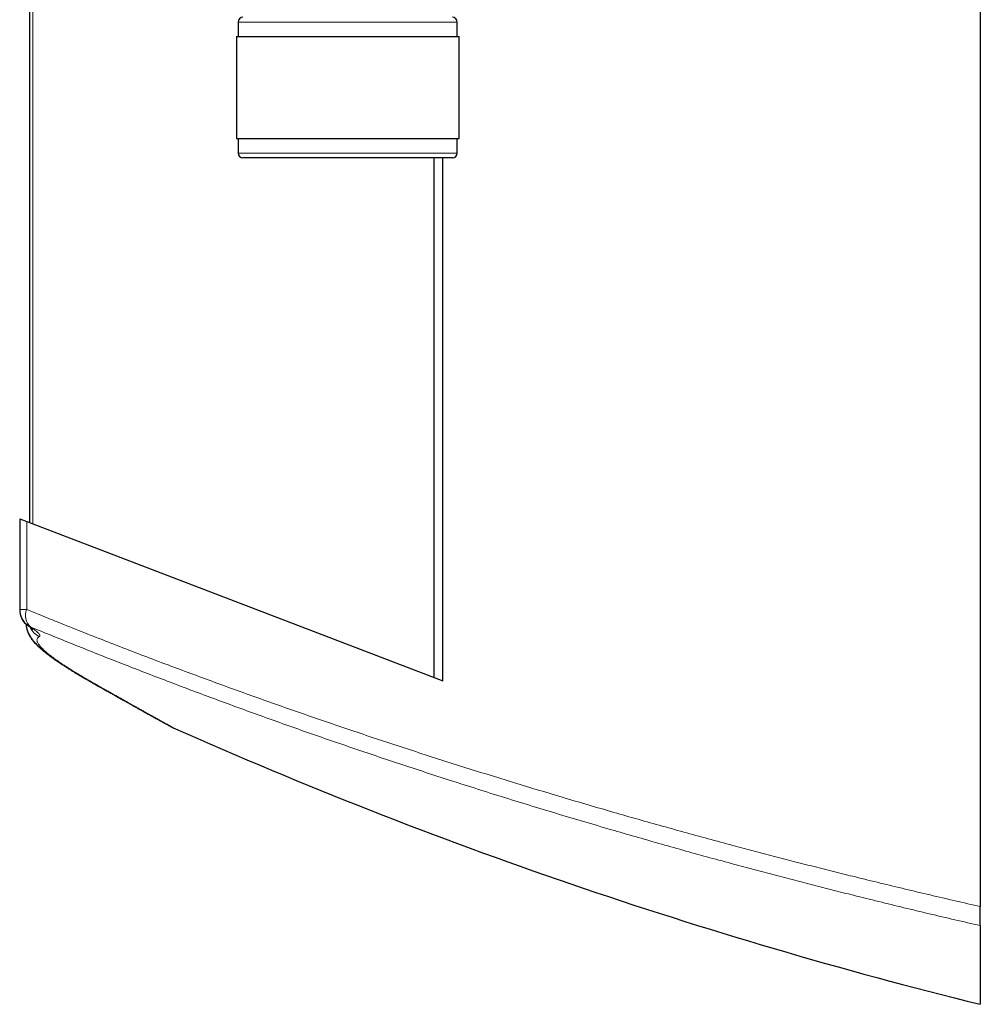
# Model space of a CAD drawing. Header units: millimetres. Extents: x 8 to 1010, y 12 to 2700.
# Tile 19 of 68: x 122 to 221, y 1386 to 1488. Entities that reach past the tile are written whole.
import ezdxf

# ---------------------------------------------------------------- set-up
doc = ezdxf.new("R2010")
doc.units = ezdxf.units.MM

msp = doc.modelspace()

# ---------------------------------------------------------------- linework, layer by layer
at = {"color": 7, "linetype": 'Continuous', "lineweight": 30}
for p, q in [((123.3, 1736.31), (123.3, 1435.7)), ((221.33, 1510.57), (221.33, 1396.09)), ((144.81, 1487.3), (144.81, 1485.8)), ((167.41, 1485.8), (167.41, 1487.3)), ((144.64, 1485.8), (144.64, 1475.3)), ((144.64, 1485.8), (145.3, 1485.8)), ((145.3, 1485.8), (167.59, 1485.8)), ((167.59, 1475.3), (167.59, 1485.8)), ((144.64, 1475.3), (145.3, 1475.3)), ((144.81, 1475.3), (144.81, 1473.8)), ((145.3, 1475.3), (167.59, 1475.3)), ((167.41, 1473.8), (167.41, 1475.3)), ((166.91, 1473.3), (145.31, 1473.3)), ((165.02, 1419.71), (165.02, 1473.3)), ((165.92, 1419.37), (165.92, 1473.3)), ((122.3, 1436.08), (122.3, 1426.73)), ((122.3, 1436.08), (123.02, 1435.81)), ((123.02, 1435.81), (165.92, 1419.37)), ((122.3, 1426.73), (122.3, 1426.68)), ((138.13, 1414.53), (138.13, 1414.53)), ((221.33, 1394.13), (221.33, 1386.02))]:
    msp.add_line(p, q, dxfattribs=at)
at = {"color": 8, "linetype": 'Continuous', "lineweight": 0}
for p, q in [((123.66, 1435.56), (123.66, 1736.03)), ((145.47, 1487.3), (144.81, 1487.3)), ((167.41, 1487.3), (145.47, 1487.3)), ((144.81, 1473.8), (167.41, 1473.8)), ((123.02, 1435.81), (123.02, 1426.73))]:
    msp.add_line(p, q, dxfattribs=at)
at = {"color": 8, "linetype": 'Continuous', "lineweight": 0, "flags": 128}
for points in [[(123.02, 1426.73), (122.9, 1426.73), (122.79, 1426.73), (122.69, 1426.73), (122.6, 1426.73), (122.52, 1426.73), (122.45, 1426.73), (122.39, 1426.73), (122.35, 1426.73), (122.32, 1426.73), (122.3, 1426.73), (122.3, 1426.73)], [(129.59, 1419.31), (129.68, 1419.25), (129.81, 1419.17)], [(129.81, 1419.19), (129.81, 1419.19), (129.95, 1419.12)]]:
    msp.add_lwpolyline(points, dxfattribs=at)
at = {"color": 7, "linetype": 'Continuous', "lineweight": 30}
for centre, radius, start, end in [((145.31, 1487.3), 0.5, 90, 180), ((166.91, 1487.3), 0.5, 0, 90), ((145.31, 1473.8), 0.5, 180, 270), ((166.91, 1473.8), 0.5, 270, 0), ((124.3, 1426.73), 2, 180, 233.9908), ((124.3, 1426.68), 2, 180, 227.5671), ((341.21, 1871.43), 500, 246.0364, 256.1272)]:
    msp.add_arc(centre, radius, start, end, dxfattribs=at)
at = {"color": 8, "linetype": 'Continuous', "lineweight": 0}
for centre, radius, start, end in [((124.51, 1426.13), 1.61, 158.0087, 227.6996), ((124.13, 1426.44), 1.71, 207.8362, 226.1773), ((124.11, 1426.47), 1.68, 233.9954, 246.0418), ((125.21, 1425.73), 2.01, 204.2821, 243.9735)]:
    msp.add_arc(centre, radius, start, end, dxfattribs=at)
for points, knots in [([(221.33, 1396.09), (220.46, 1396.29), (218.74, 1396.69), (216.15, 1397.29), (213.58, 1397.9), (211.01, 1398.52), (208.59, 1399.11), (206.33, 1399.68), (204.2, 1400.21), (202.09, 1400.75), (199.99, 1401.3), (197.9, 1401.85), (195.66, 1402.44), (193.27, 1403.09), (190.75, 1403.78), (188.23, 1404.48), (185.73, 1405.18), (183.17, 1405.92), (180.55, 1406.68), (177.87, 1407.48), (175.2, 1408.28), (172.56, 1409.09), (169.93, 1409.9), (167.32, 1410.72), (164.73, 1411.55), (162.16, 1412.38), (159.6, 1413.22), (157.07, 1414.07), (154.56, 1414.92), (152.07, 1415.78), (149.6, 1416.64), (147.15, 1417.5), (144.73, 1418.37), (142.33, 1419.25), (139.95, 1420.13), (137.53, 1421.03), (135.09, 1421.95), (132.62, 1422.9), (130.17, 1423.86), (127.76, 1424.81), (125.37, 1425.77), (123.8, 1426.41), (123.02, 1426.73)], [0, 0, 0, 0, 0.023712, 0.047428, 0.071144, 0.09486, 0.118572, 0.138387, 0.158202, 0.178016, 0.197725, 0.217434, 0.237143, 0.26126, 0.285379, 0.3095, 0.33362, 0.357737, 0.384023, 0.410314, 0.436608, 0.462902, 0.489193, 0.515479, 0.541764, 0.568055, 0.594348, 0.620641, 0.646931, 0.673216, 0.699501, 0.725791, 0.752083, 0.778375, 0.804665, 0.83095, 0.85912, 0.887296, 0.915475, 0.943654, 0.97183, 1, 1, 1, 1]), ([(124.33, 1423.93), (124.35, 1423.94), (124.39, 1423.97), (124.39, 1424.04), (124.35, 1424.12), (124.27, 1424.24), (124.14, 1424.37), (123.99, 1424.5), (123.84, 1424.62), (123.72, 1424.72), (123.58, 1424.82), (123.48, 1424.9), (123.43, 1424.93)], [0, 0, 0, 0, 0.1200148, 0.2401307, 0.3601483, 0.483867, 0.607692, 0.7314161, 0.7984379, 0.8654599, 0.9327299, 1, 1, 1, 1]), ([(123.43, 1424.93), (124.16, 1424.63), (125.61, 1424.04), (127.82, 1423.14), (130.06, 1422.24), (132.32, 1421.35), (134.61, 1420.46), (136.92, 1419.57), (139.25, 1418.68), (141.61, 1417.8), (143.99, 1416.92), (146.39, 1416.04), (148.82, 1415.17), (151.26, 1414.3), (153.73, 1413.44), (156.22, 1412.58), (158.73, 1411.73), (161.26, 1410.88), (163.81, 1410.04), (166.44, 1409.19), (169.14, 1408.32), (171.93, 1407.44), (174.75, 1406.57), (177.58, 1405.71), (180.43, 1404.86), (183.15, 1404.06), (185.74, 1403.31), (188.19, 1402.61), (190.66, 1401.91), (193.14, 1401.22), (195.5, 1400.58), (197.73, 1399.98), (199.82, 1399.42), (201.93, 1398.87), (204.03, 1398.33), (206.14, 1397.79), (208.41, 1397.22), (210.85, 1396.61), (213.46, 1395.98), (216.07, 1395.35), (218.7, 1394.73), (220.45, 1394.33), (221.33, 1394.13)], [0, 0, 0, 0, 0.026254, 0.052512, 0.078773, 0.105034, 0.131293, 0.157547, 0.183801, 0.21006, 0.236322, 0.262583, 0.288842, 0.315096, 0.341351, 0.36761, 0.393872, 0.420135, 0.446394, 0.472649, 0.500737, 0.528832, 0.55693, 0.585028, 0.613122, 0.641211, 0.664994, 0.688781, 0.712568, 0.736354, 0.760137, 0.780009, 0.799882, 0.819754, 0.839524, 0.859295, 0.879066, 0.903251, 0.927439, 0.951628, 0.975815, 1, 1, 1, 1]), ([(129.95, 1419.12), (129.76, 1419.23), (129.38, 1419.44), (128.85, 1419.76), (128.35, 1420.06), (127.87, 1420.35), (127.41, 1420.63), (126.99, 1420.91), (126.59, 1421.17), (126.21, 1421.43), (125.86, 1421.68), (125.54, 1421.92), (125.24, 1422.15), (124.98, 1422.37), (124.77, 1422.57), (124.59, 1422.74), (124.45, 1422.89), (124.33, 1423.04), (124.23, 1423.17), (124.16, 1423.3), (124.11, 1423.42), (124.08, 1423.55), (124.08, 1423.67), (124.13, 1423.77), (124.21, 1423.86), (124.29, 1423.91), (124.33, 1423.93)], [0, 0, 0, 0, 0.041486, 0.08298, 0.124475, 0.16596, 0.207725, 0.249498, 0.291272, 0.333036, 0.376721, 0.420423, 0.464129, 0.50783, 0.551515, 0.588211, 0.624911, 0.661607, 0.697741, 0.733878, 0.770012, 0.815997, 0.862001, 0.908012, 0.954016, 1, 1, 1, 1]), ([(138.13, 1414.53), (138.13, 1414.53), (138.14, 1414.53), (138.1, 1414.55), (138.03, 1414.59), (137.94, 1414.64), (137.85, 1414.69), (137.74, 1414.75), (137.58, 1414.84), (137.38, 1414.95), (137.1, 1415.11), (136.77, 1415.29), (136.4, 1415.49), (135.99, 1415.72), (135.6, 1415.94), (135.24, 1416.14), (134.94, 1416.31), (134.62, 1416.49), (134.22, 1416.71), (133.74, 1416.98), (133.16, 1417.31), (132.54, 1417.66), (131.96, 1417.99), (131.42, 1418.29), (130.95, 1418.56), (130.46, 1418.83), (130.12, 1419.03), (129.95, 1419.12)], [0, 0, 0, 0, 0.033664, 0.080851, 0.128039, 0.16016, 0.192281, 0.22443, 0.256579, 0.307288, 0.358005, 0.408714, 0.459671, 0.510635, 0.561592, 0.592036, 0.62248, 0.652947, 0.683414, 0.73045, 0.777486, 0.824606, 0.871726, 0.903782, 0.935837, 0.967919, 1, 1, 1, 1])]:
    msp.add_open_spline(points, degree=3, knots=knots, dxfattribs=at)
at = {"color": 7, "linetype": 'Continuous', "lineweight": 30}
for points, knots in [([(122.95, 1425.26), (122.96, 1425.24), (122.96, 1425.16), (122.97, 1425.05), (123, 1424.9), (123.03, 1424.76), (123.07, 1424.62), (123.11, 1424.49), (123.17, 1424.36), (123.23, 1424.23), (123.3, 1424.1), (123.37, 1423.96), (123.46, 1423.83), (123.56, 1423.69), (123.67, 1423.54), (123.8, 1423.38), (123.96, 1423.22), (124.13, 1423.03), (124.33, 1422.85), (124.54, 1422.66), (124.76, 1422.48), (124.97, 1422.31), (125.19, 1422.13), (125.42, 1421.96), (125.66, 1421.78), (125.91, 1421.61), (126.17, 1421.43), (126.44, 1421.25), (126.71, 1421.07), (126.99, 1420.88), (127.28, 1420.7), (127.58, 1420.51), (127.89, 1420.32), (128.21, 1420.13), (128.54, 1419.93), (128.88, 1419.73), (129.23, 1419.53), (129.54, 1419.35), (129.73, 1419.24), (129.81, 1419.19)], [0, 0, 0, 0, 0.005274, 0.018199, 0.031447, 0.045107, 0.059285, 0.074101, 0.089694, 0.106034, 0.123886, 0.143113, 0.164046, 0.18708, 0.212715, 0.241554, 0.274166, 0.310607, 0.349595, 0.388608, 0.426378, 0.459145, 0.493639, 0.528382, 0.562471, 0.596051, 0.629225, 0.662068, 0.694629, 0.726943, 0.759032, 0.790912, 0.822599, 0.854246, 0.886031, 0.917809, 0.949578, 0.981333, 1, 1, 1, 1]), ([(122.95, 1425.26), (122.95, 1425.26), (122.95, 1425.21), (122.96, 1425.11), (122.98, 1424.96), (123.01, 1424.82), (123.04, 1424.68), (123.08, 1424.54), (123.13, 1424.41), (123.18, 1424.28), (123.25, 1424.15), (123.32, 1424.02), (123.4, 1423.89), (123.48, 1423.75), (123.59, 1423.61), (123.7, 1423.46), (123.84, 1423.3), (124, 1423.13), (124.18, 1422.95), (124.38, 1422.76), (124.6, 1422.58), (124.82, 1422.39), (125.04, 1422.22), (125.27, 1422.04), (125.5, 1421.86), (125.75, 1421.69), (126, 1421.51), (126.25, 1421.34), (126.52, 1421.16), (126.8, 1420.98), (127.08, 1420.79), (127.38, 1420.61), (127.68, 1420.42), (127.99, 1420.23), (128.32, 1420.03), (128.65, 1419.84), (128.99, 1419.64), (129.35, 1419.43), (129.62, 1419.28), (129.78, 1419.19), (129.81, 1419.17)], [0, 0, 0, 0, 0.000258, 0.012873, 0.025751, 0.038972, 0.052629, 0.066829, 0.081697, 0.09739, 0.114425, 0.132075, 0.151289, 0.17237, 0.195755, 0.221991, 0.251694, 0.285282, 0.32231, 0.361363, 0.399772, 0.43687, 0.472788, 0.507731, 0.541767, 0.575255, 0.60832, 0.641055, 0.673534, 0.705816, 0.737948, 0.769971, 0.801919, 0.833833, 0.864919, 0.8966, 0.928295, 0.959992, 0.991678, 1, 1, 1, 1]), ([(123.12, 1425.11), (123.15, 1425.09), (123.21, 1425.05), (123.29, 1424.99), (123.37, 1424.92), (123.44, 1424.87), (123.51, 1424.82), (123.55, 1424.78), (123.59, 1424.75), (123.61, 1424.72), (123.63, 1424.71), (123.64, 1424.7), (123.64, 1424.7), (123.64, 1424.7)], [0, 0, 0, 0, 0.089025, 0.193741, 0.303113, 0.416271, 0.526145, 0.63202, 0.723072, 0.809355, 0.890679, 0.966993, 1, 1, 1, 1]), ([(129.8, 1419.2), (129.86, 1419.16), (130.05, 1419.06), (130.36, 1418.88), (130.75, 1418.66), (131.12, 1418.45), (131.49, 1418.24), (131.84, 1418.04), (132.19, 1417.85), (132.53, 1417.66), (132.85, 1417.47), (133.17, 1417.3), (133.47, 1417.12), (133.77, 1416.96), (134.06, 1416.8), (134.33, 1416.64), (134.6, 1416.49), (134.85, 1416.35), (135.1, 1416.21), (135.34, 1416.08), (135.56, 1415.95), (135.78, 1415.83), (135.99, 1415.72), (136.18, 1415.61), (136.37, 1415.5), (136.55, 1415.41), (136.71, 1415.31), (136.87, 1415.23), (137.01, 1415.14), (137.15, 1415.07), (137.27, 1415), (137.39, 1414.94), (137.49, 1414.88), (137.59, 1414.83), (137.67, 1414.78), (137.74, 1414.74), (137.81, 1414.7), (137.86, 1414.68), (137.9, 1414.65), (137.92, 1414.64), (137.94, 1414.63), (137.94, 1414.63), (137.94, 1414.63), (137.94, 1414.63)], [0, 0, 0, 0, 0.01065, 0.03709, 0.063432, 0.089653, 0.115786, 0.142106, 0.168367, 0.194573, 0.220728, 0.246838, 0.272907, 0.29894, 0.324941, 0.350916, 0.376867, 0.4028, 0.428719, 0.454628, 0.480531, 0.506432, 0.532334, 0.55824, 0.584164, 0.610008, 0.635849, 0.661679, 0.687493, 0.713284, 0.739043, 0.764762, 0.790428, 0.816011, 0.841545, 0.867064, 0.892474, 0.917711, 0.94264, 0.96436, 0.983429, 0.998065, 1, 1, 1, 1]), ([(129.81, 1419.17), (129.94, 1419.09), (130.2, 1418.94), (130.59, 1418.73), (130.97, 1418.51), (131.34, 1418.3), (131.7, 1418.1), (132.05, 1417.9), (132.39, 1417.71), (132.72, 1417.53), (133.04, 1417.35), (133.35, 1417.17), (133.65, 1417.01), (133.94, 1416.84), (134.22, 1416.69), (134.49, 1416.53), (134.75, 1416.39), (135.01, 1416.25), (135.25, 1416.12), (135.48, 1415.99), (135.7, 1415.86), (135.91, 1415.75), (136.11, 1415.64), (136.3, 1415.53), (136.48, 1415.43), (136.65, 1415.34), (136.81, 1415.25), (136.96, 1415.16), (137.1, 1415.09), (137.23, 1415.01), (137.35, 1414.95), (137.46, 1414.89), (137.56, 1414.83), (137.65, 1414.78), (137.73, 1414.74), (137.8, 1414.7), (137.86, 1414.67), (137.91, 1414.64), (137.95, 1414.62), (137.98, 1414.6), (138.01, 1414.59), (138.02, 1414.58), (138.04, 1414.57), (138.06, 1414.57), (138.07, 1414.56), (138.1, 1414.55), (138.11, 1414.54), (138.13, 1414.53), (138.13, 1414.53)], [0, 0, 0, 0, 0.025202, 0.050745, 0.076197, 0.101507, 0.126944, 0.15234, 0.177697, 0.203022, 0.228319, 0.253592, 0.278845, 0.304083, 0.329316, 0.354491, 0.379666, 0.404845, 0.430016, 0.455169, 0.480294, 0.505382, 0.530423, 0.555404, 0.580266, 0.605346, 0.63039, 0.655401, 0.680386, 0.705353, 0.730308, 0.755261, 0.78022, 0.805198, 0.830214, 0.8553, 0.880509, 0.905951, 0.931892, 0.959193, 0.976436, 0.985518, 0.989902, 0.993101, 0.995625, 0.997648, 0.999326, 1, 1, 1, 1]), ([(221.33, 1394.13), (221.33, 1394.14), (221.33, 1394.16), (221.33, 1394.23), (221.33, 1394.31), (221.33, 1394.42), (221.33, 1394.55), (221.33, 1394.7), (221.33, 1394.86), (221.33, 1395.04), (221.33, 1395.24), (221.33, 1395.44), (221.33, 1395.65), (221.33, 1395.87), (221.33, 1396.02), (221.33, 1396.09)], [0, 0, 0, 0, 0.076637, 0.153514, 0.230143, 0.306809, 0.383722, 0.460389, 0.5366, 0.613051, 0.689271, 0.766508, 0.843982, 0.921231, 1, 1, 1, 1])]:
    msp.add_open_spline(points, degree=3, knots=knots, dxfattribs=at)

doc.saveas('drawing.dxf')
